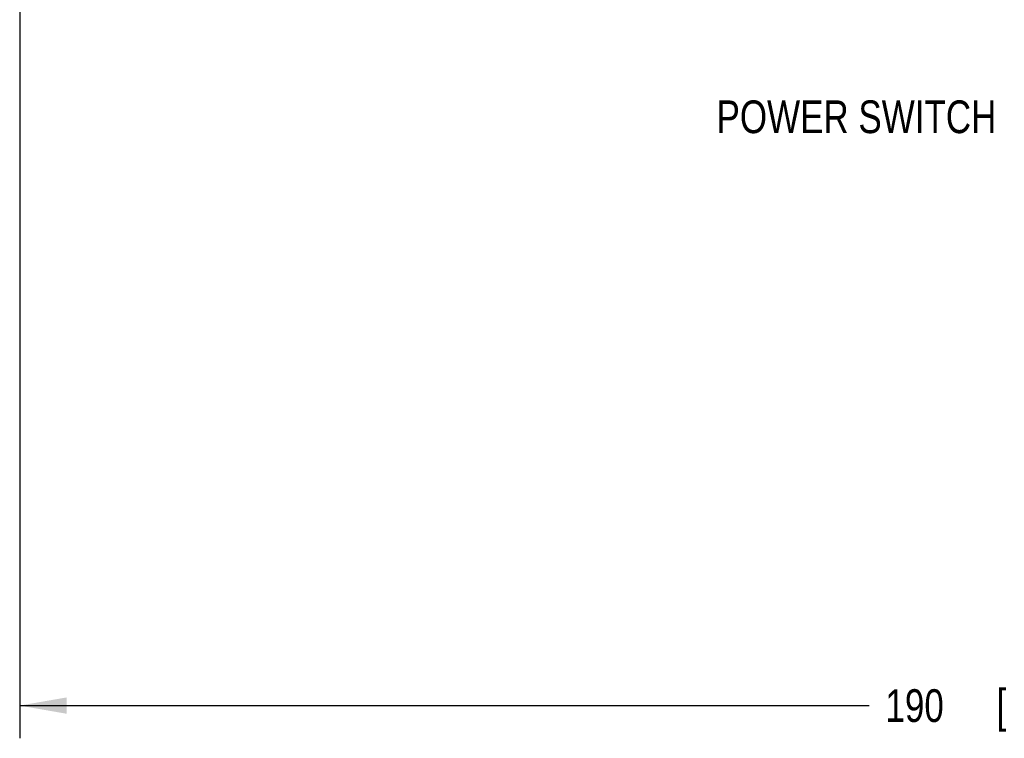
# Model space of a CAD drawing. Header units: inches. Extents: x 0 to 34, y 0 to 22.
# Tile 5 of 21: x 21 to 24.7, y 4.7 to 7.5. Entities that reach past the tile are written whole.
import ezdxf

# ---------------------------------------------------------------- set-up
doc = ezdxf.new("R2010")
doc.units = ezdxf.units.IN
doc.header["$LTSCALE"] = 1.87
doc.header["$MEASUREMENT"] = 0
doc.layers.get('0').update_dxf_attribs({"linetype": 'CONTINUOUS'})
doc.layers.add('DETAIL', color=7, linetype='CONTINUOUS')
doc.layers.add('DIMENSIONS', color=7, linetype='CONTINUOUS')
doc.styles.get("Standard").update_dxf_attribs({"font": 'txt', "width": 0.8})
doc.dimstyles.new('DIMSTYLE_2', dxfattribs={"dimtxt": 0.125, "dimasz": 0.18, "dimexe": 0.18, "dimexo": 0.0625, "dimgap": 0.09, "dimtad": 0, "dimtih": 1, "dimtoh": 1, "dimdec": 3, "dimdsep": 46, "dimtxsty": 'STANDARD', "dimblk": '_FILLED', "dimblk1": '_FILLED', "dimblk2": '_FILLED', "dimcen": 0.09, "dimadec": 0, "dimazin": 0, "dimtp": 0.01, "dimtm": 0.01, "dimtfac": 1, "dimtdec": 3, "dimtofl": 0, "dimtmove": 0, "dimatfit": 3, "dimldrblk": '_FILLED', "dimfxl": 1, "dimtolj": 1, "dimarcsym": 0})

# ---------------------------------------------------------------- blocks, each defined once
blk = doc.blocks.new('_FILLED')
at = {"color": 0, "linetype": 'BYBLOCK'}
blk.add_solid([(0, 0), (-1, 0.174), (-1, -0.174)], dxfattribs=at)
blk = doc.blocks.new('*D17')
at = {"layer": 'DIMENSIONS', "color": 2, "linetype": 'CONTINUOUS'}
for p, q in [((20.9606, 7.9839), (20.9606, 4.7049)), ((28.4409, 7.9839), (28.4409, 4.7049)), ((20.9606, 4.8299), (24.2083, 4.8299)), ((28.4409, 4.8299), (25.5583, 4.8299))]:
    blk.add_line(p, q, dxfattribs=at)
at = {"layer": 'DIMENSIONS', "color": 2, "linetype": 'CONTINUOUS', "xscale": 0.18, "yscale": 0.18, "zscale": 0.18, "rotation": 180}
blk.add_blockref('_FILLED', (20.9606, 4.8299), dxfattribs=at)
at = {"layer": 'DIMENSIONS', "color": 2, "linetype": 'CONTINUOUS', "xscale": 0.18, "yscale": 0.18, "zscale": 0.18}
blk.add_blockref('_FILLED', (28.4409, 4.8299), dxfattribs=at)
at = {"layer": 'DIMENSIONS', "color": 2, "linetype": 'CONTINUOUS', "width": 0.8}
for s, p in [('190', (24.2708, 4.7674)), ('[', (24.6958, 4.7674)), ('7.4803', (24.7958, 4.7674)), (']', (25.3958, 4.7674))]:
    blk.add_text(s, height=0.125, dxfattribs=at).set_placement(p)

msp = doc.modelspace()

# ---------------------------------------------------------------- texts
at = {"layer": 'DETAIL', "color": 2, "linetype": 'CONTINUOUS', "width": 0.8}
msp.add_text('POWER SWITCH', height=0.125, dxfattribs=at).set_placement((23.625, 7.0174))

# ---------------------------------------------------------------- dimensions: what is measured, and where the dimension line sits
at = {"layer": 'DIMENSIONS', "color": 2, "linetype": 'CONTINUOUS'}
dim = msp.add_linear_dim(base=(28.4409, 4.8299), p1=(20.9606, 7.9839), p2=(28.4409, 7.9839), dimstyle='DIMSTYLE_2', dxfattribs=at)
dim.commit()
dim.dimension.update_dxf_attribs({"geometry": '*D17', "text_midpoint": (24.8833, 4.8299), "dimtype": 160})

doc.saveas('drawing.dxf')
